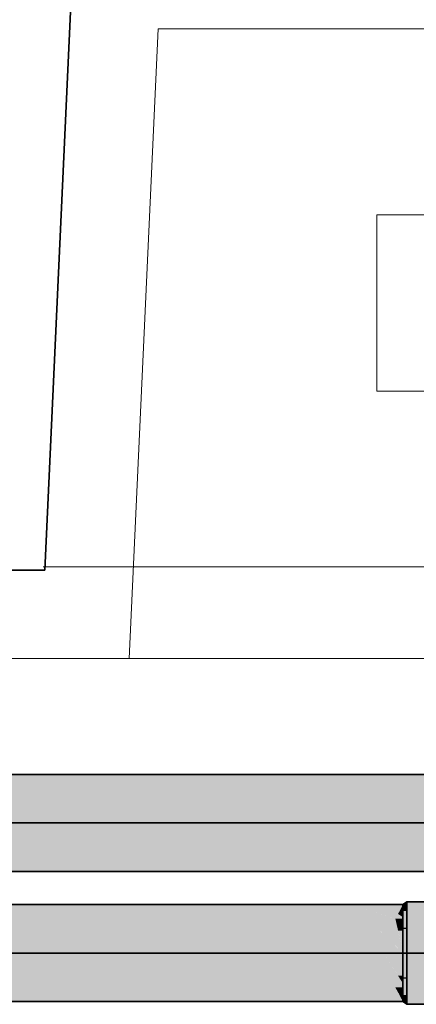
# Model space of a CAD drawing. Extents: x -223 to 557, y -138 to 606.
# Tile 192 of 256: x 29.04 to 33.54, y 355.76 to 366.92. Entities that reach past the tile are written whole.
import ezdxf
from ezdxf.lldxf.tags import DXFTag

# ---------------------------------------------------------------- set-up
doc = ezdxf.new("R2010")
doc.units = 0
doc.layers.get('0').update_dxf_attribs({"lineweight": 35})
for name, color, linetype, lineweight in [('0-Shading', 7, 'Continuous', 35), ('5_EG-AUSBAU', 7, 'Continuous', 25), ('5_EG-BESTAND', 7, 'Continuous', 25), ('5_EG-HLSE', 7, 'Continuous', 25)]:
    doc.layers.add(name, color=color, linetype=linetype, lineweight=lineweight)
doc.layers.add('H_Ruecklauf', color=5, linetype='Continuous', lineweight=35, true_color=0x0000ff)
doc.layers.add('H_Vorlauf', color=1, linetype='Continuous', lineweight=35, true_color=0xff0000)
tags = doc.linetypes.add('ALL_S14', pattern=[0.002, 0.001, -0.001]).pattern_tags.tags
tags[6:7] = [DXFTag(74, 4), DXFTag(75, 0), DXFTag(340, '0'), DXFTag(46, 1.0), DXFTag(50, 0.0), DXFTag(44, 0.0), DXFTag(45, 0.0)]
tags[4:5] = [DXFTag(74, 4), DXFTag(75, 0), DXFTag(340, '0'), DXFTag(46, 1.0), DXFTag(50, 0.0), DXFTag(44, 0.0), DXFTag(45, 0.0)]
tags = doc.linetypes.add('PUNKT2_S9', pattern=[0.0005, 0, -0.0005]).pattern_tags.tags
tags[6:7] = [DXFTag(74, 4), DXFTag(75, 0), DXFTag(340, '0'), DXFTag(46, 1.0), DXFTag(50, 0.0), DXFTag(44, 0.0), DXFTag(45, 0.0)]
tags[4:5] = [DXFTag(74, 4), DXFTag(75, 0), DXFTag(340, '0'), DXFTag(46, 1.0), DXFTag(50, 0.0), DXFTag(44, 0.0), DXFTag(45, 0.0)]

# ---------------------------------------------------------------- blocks, each defined once
blk = doc.blocks.new('Shading-A07ALDT91N', base_point=(-32.248, 361.558))
at = {"layer": '0-Shading', "color": 174, "true_color": 0x0000b0}
for points in [[(-30.876, 356.874), (33.376, 356.874), (-30.876, 356.893)], [(33.376, 356.874), (-30.876, 356.893), (33.386, 356.893)], [(-30.876, 356.732), (32.134, 356.732), (-30.876, 356.874)], [(32.134, 356.732), (-30.876, 356.874), (31.783, 356.874)], [(32.134, 356.732), (32.561, 356.732), (31.783, 356.874)], [(32.561, 356.732), (31.783, 356.874), (32.028, 356.874)], [(32.561, 356.732), (32.988, 356.732), (32.028, 356.874)], [(32.988, 356.732), (32.028, 356.874), (32.416, 356.874)], [(32.988, 356.732), (33.3, 356.732), (32.416, 356.874)], [(33.3, 356.732), (32.416, 356.874), (32.843, 356.874)], [(33.386, 356.751), (33.194, 356.874), (32.843, 356.874)], [(33.24, 356.751), (33.386, 356.751), (32.843, 356.874)], [(33.33, 356.787), (33.376, 356.874), (33.194, 356.874)], [(33.386, 356.787), (33.33, 356.787), (33.386, 356.874)], [(33.33, 356.787), (33.386, 356.874), (33.376, 356.874)], [(33.376, 356.874), (33.386, 356.874), (33.386, 356.893)], [(33.3, 356.732), (33.386, 356.732), (33.24, 356.751)], [(33.386, 356.732), (33.24, 356.751), (33.386, 356.751)], [(33.386, 356.751), (33.386, 356.787), (33.33, 356.787)], [(-22.521, 355.793), (33.386, 355.793), (-24.968, 355.954)], [(33.386, 355.793), (-24.968, 355.954), (33.3, 355.954)], [(33.31, 355.935), (33.386, 355.954), (33.3, 355.954)], [(33.386, 355.935), (33.31, 355.935), (33.386, 355.954)], [(33.33, 355.899), (33.386, 355.935), (33.31, 355.935)], [(33.386, 355.899), (33.33, 355.899), (33.386, 355.935)], [(33.386, 355.793), (33.386, 355.899), (33.33, 355.899)]]:
    blk.add_solid(points, dxfattribs=at)
at = {"layer": '0-Shading', "color": 174, "true_color": 0x00009b}
for points in [[(33.423, 356.893), (33.386, 356.893), (33.431, 356.896)], [(33.386, 356.893), (33.431, 356.896), (33.391, 356.896)], [(33.431, 356.878), (33.386, 356.878), (33.431, 356.896)], [(33.386, 356.878), (33.423, 356.893), (33.386, 356.893)], [(33.431, 356.845), (33.386, 356.845), (33.431, 356.878)], [(33.386, 356.845), (33.431, 356.878), (33.386, 356.878)], [(33.386, 356.819), (33.431, 356.845), (33.386, 356.845)], [(33.431, 356.896), (33.391, 356.896), (33.431, 356.923)], [(33.431, 355.841), (33.386, 355.841), (33.386, 355.867)], [(33.431, 355.793), (33.386, 355.793), (33.431, 355.841)], [(33.386, 355.793), (33.431, 355.841), (33.386, 355.841)], [(33.431, 355.763), (33.431, 355.793), (33.386, 355.793)]]:
    blk.add_solid(points, dxfattribs=at)
at = {"layer": '0-Shading', "color": 172, "true_color": 0x0000cb}
for points in [[(33.431, 356.819), (33.386, 356.819), (33.431, 356.845)], [(33.431, 356.633), (33.386, 356.633), (33.431, 356.819)], [(33.386, 356.633), (33.431, 356.819), (33.386, 356.819)], [(33.386, 356.618), (33.431, 356.633), (33.386, 356.633)], [(33.431, 356.053), (33.386, 356.053), (33.386, 356.068)], [(33.431, 355.867), (33.386, 355.867), (33.431, 356.053)], [(33.386, 355.867), (33.431, 356.053), (33.386, 356.053)], [(33.431, 355.841), (33.431, 355.867), (33.386, 355.867)]]:
    blk.add_solid(points, dxfattribs=at)
at = {"layer": '0-Shading', "color": 174, "true_color": 0x0000a0}
for points in [[(33.431, 356.896), (33.676, 356.896), (33.431, 356.923)], [(33.676, 356.896), (33.431, 356.923), (33.663, 356.923)], [(33.431, 356.845), (33.701, 356.845), (33.431, 356.896)], [(33.701, 356.845), (33.431, 356.896), (33.676, 356.896)], [(33.431, 355.763), (33.663, 355.763), (33.431, 355.841)], [(33.663, 355.763), (33.431, 355.841), (33.701, 355.841)]]:
    blk.add_solid(points, dxfattribs=at)
at = {"layer": '0-Shading', "color": 172, "true_color": 0x0000d9}
for points in [[(33.431, 356.633), (33.729, 356.633), (33.431, 356.845)], [(33.729, 356.633), (33.431, 356.845), (33.701, 356.845)], [(33.431, 355.841), (33.701, 355.841), (33.431, 356.053)], [(33.701, 355.841), (33.431, 356.053), (33.729, 356.053)]]:
    blk.add_solid(points, dxfattribs=at)
at = {"layer": '0-Shading', "color": 5, "true_color": 0x0000f5}
for points in [[(-28.453, 356.347), (32.776, 356.347), (-30.876, 356.732)], [(32.776, 356.347), (32.134, 356.732), (-30.876, 356.732)], [(32.776, 356.347), (32.561, 356.732), (32.134, 356.732)], [(33.163, 356.344), (32.988, 356.732), (32.561, 356.732)], [(33.159, 356.347), (32.776, 356.347), (32.561, 356.732)], [(33.386, 356.343), (33.3, 356.732), (32.988, 356.732)], [(33.384, 356.344), (33.163, 356.344), (32.988, 356.732)], [(33.31, 356.687), (33.386, 356.732), (33.3, 356.732)], [(33.386, 356.687), (33.31, 356.687), (33.386, 356.732)], [(33.33, 356.599), (33.386, 356.687), (33.31, 356.687)], [(33.386, 356.599), (33.33, 356.599), (33.386, 356.687)], [(33.386, 356.343), (33.386, 356.599), (33.33, 356.599)], [(-28.429, 356.343), (32.782, 356.343), (-28.453, 356.347)], [(32.782, 356.343), (-28.453, 356.347), (32.776, 356.347)], [(-24.968, 355.954), (33.3, 355.954), (-28.429, 356.343)], [(33.3, 355.954), (-28.429, 356.343), (32.782, 356.343)], [(32.78, 356.344), (33.163, 356.344), (32.776, 356.347)], [(33.163, 356.344), (33.159, 356.347), (32.776, 356.347)], [(32.782, 356.343), (33.165, 356.343), (32.78, 356.344)], [(33.165, 356.343), (32.78, 356.344), (33.163, 356.344)], [(33.24, 355.999), (33.386, 355.999), (32.782, 356.343)], [(33.386, 355.999), (33.165, 356.343), (32.782, 356.343)], [(33.165, 356.343), (33.386, 356.343), (33.163, 356.344)], [(33.386, 356.343), (33.384, 356.344), (33.163, 356.344)], [(33.33, 356.087), (33.386, 356.343), (33.165, 356.343)], [(33.386, 356.087), (33.33, 356.087), (33.386, 356.343)], [(33.386, 355.999), (33.386, 356.087), (33.33, 356.087)], [(33.3, 355.954), (33.386, 355.954), (33.24, 355.999)], [(33.386, 355.954), (33.24, 355.999), (33.386, 355.999)]]:
    blk.add_solid(points, dxfattribs=at)
at = {"layer": '0-Shading', "color": 5, "true_color": 0x0000e7}
for points in [[(33.386, 356.618), (33.431, 356.618), (33.431, 356.633)], [(33.386, 356.343), (33.431, 356.343), (33.386, 356.618)], [(33.431, 356.343), (33.386, 356.618), (33.431, 356.618)], [(33.431, 356.068), (33.386, 356.068), (33.431, 356.343)], [(33.386, 356.068), (33.431, 356.343), (33.386, 356.343)], [(33.431, 356.053), (33.431, 356.068), (33.386, 356.068)]]:
    blk.add_solid(points, dxfattribs=at)
at = {"layer": '0-Shading', "color": 5, "true_color": 0x0000fa}
for points in [[(33.431, 356.343), (33.739, 356.343), (33.431, 356.633)], [(33.739, 356.343), (33.431, 356.633), (33.729, 356.633)], [(33.431, 356.053), (33.729, 356.053), (33.431, 356.343)], [(33.729, 356.053), (33.431, 356.343), (33.739, 356.343)]]:
    blk.add_solid(points, dxfattribs=at)
blk = doc.blocks.new('Shading-A07ALDTF1N', base_point=(138.802, 357.974))
at = {"layer": '0-Shading', "color": 14, "true_color": 0xb00000}
for points in [[(7.504, 358.208), (33.846, 358.208), (7.504, 358.369)], [(33.846, 358.208), (7.504, 358.369), (33.794, 358.369)], [(7.504, 357.269), (33.794, 357.269), (7.504, 357.43)], [(33.794, 357.269), (7.504, 357.43), (33.846, 357.43)]]:
    blk.add_solid(points, dxfattribs=at)
at = {"layer": '0-Shading', "color": 1, "true_color": 0xf50000}
for points in [[(7.504, 357.819), (33.867, 357.819), (7.504, 358.208)], [(33.867, 357.819), (7.504, 358.208), (33.846, 358.208)], [(7.504, 357.43), (33.846, 357.43), (7.504, 357.819)], [(33.846, 357.43), (7.504, 357.819), (33.867, 357.819)]]:
    blk.add_solid(points, dxfattribs=at)
blk = doc.blocks.new('Referenz-A07ALDUO1N', base_point=(-167.675, -99.33))
at = {"layer": '5_EG-AUSBAU', "color": 0, "lineweight": 13}
for p, q in [((30.286, 359.683), (30.614, 366.821)), ((30.614, 366.821), (75.612, 366.836)), ((10.146, 359.683), (31.15, 359.683)), ((31.15, 359.683), (76.253, 359.683))]:
    blk.add_line(p, q, dxfattribs=at)
at = {"layer": '5_EG-BESTAND', "color": 0, "lineweight": 35}
for p, q in [((29.329, 360.683), (29.62, 367.012)), ((11.064, 360.683), (29.329, 360.683))]:
    blk.add_line(p, q, dxfattribs=at)
at = {"layer": '5_EG-BESTAND', "color": 0, "linetype": 'PUNKT2_S9', "lineweight": 13, "ltscale": 0.13}
blk.add_line((29.311, 360.72), (77.164, 360.72), dxfattribs=at)
at = {"layer": '5_EG-HLSE', "color": 0, "linetype": 'ALL_S14', "lineweight": 13, "ltscale": 0.13}
for p, q in [((33.089, 362.713), (33.089, 364.713)), ((33.089, 364.713), (73.089, 364.713)), ((73.089, 362.713), (33.089, 362.713))]:
    blk.add_line(p, q, dxfattribs=at)
blk = doc.blocks.new('Rohr - 1703-A07ALDWQ1N', base_point=(-31.701, 356.343))
at = {"color": 0, "linetype": 'ByBlock', "lineweight": -2, "ltscale": 0.35}
blk.add_line((34.243, 356.343), (-31.701, 356.343), dxfattribs=at)
blk = doc.blocks.new('Rohr - 1703-A07ALDZS1N', base_point=(6.679, 357.819))
at = {"color": 0, "linetype": 'ByBlock', "lineweight": -2, "ltscale": 0.35}
blk.add_line((72.623, 357.819), (6.679, 357.819), dxfattribs=at)
blk = doc.blocks.new('Geometrie-A07ALE0S1N', base_point=(6.129, 357.199))
at = {"layer": 'H_Vorlauf', "lineweight": -2}
for p, q in [((71.766, 358.369), (7.504, 358.369)), ((7.504, 357.269), (71.766, 357.269))]:
    blk.add_line(p, q, dxfattribs=at)
blk = doc.blocks.new('Geometrie-A07ALE0U1N', base_point=(-32.251, 355.723))
at = {"layer": 'H_Ruecklauf', "lineweight": -2}
for p, q in [((33.386, 356.893), (-30.876, 356.893)), ((33.431, 356.923), (33.386, 356.893)), ((33.386, 356.893), (33.386, 356.874)), ((33.386, 356.874), (33.386, 356.893)), ((33.386, 356.571), (33.386, 356.893)), ((33.386, 356.874), (33.386, 356.819)), ((33.386, 356.819), (33.386, 356.874)), ((33.386, 356.819), (33.386, 356.732)), ((33.386, 356.732), (33.386, 356.819)), ((33.431, 356.923), (33.431, 356.903)), ((33.431, 356.903), (33.431, 356.923)), ((35.055, 356.923), (33.431, 356.923)), ((33.431, 356.923), (33.431, 356.583)), ((33.431, 356.903), (33.431, 356.845)), ((33.431, 356.845), (33.431, 356.903)), ((33.431, 356.845), (33.431, 356.753)), ((33.431, 356.753), (33.431, 356.845)), ((33.386, 356.732), (33.386, 356.618)), ((33.386, 356.618), (33.386, 356.732)), ((33.431, 356.753), (33.431, 356.633)), ((33.431, 356.633), (33.431, 356.753)), ((33.386, 356.618), (33.386, 356.485)), ((33.386, 356.485), (33.386, 356.618)), ((33.431, 356.633), (33.431, 356.493)), ((33.431, 356.493), (33.431, 356.633)), ((33.386, 356.115), (33.386, 356.571)), ((33.386, 356.485), (33.386, 356.343)), ((33.386, 356.343), (33.386, 356.485)), ((33.431, 356.583), (33.431, 356.103)), ((33.431, 356.493), (33.431, 356.343)), ((33.431, 356.343), (33.431, 356.493)), ((33.386, 356.343), (33.386, 356.201)), ((33.386, 356.201), (33.386, 356.343)), ((33.431, 356.343), (33.431, 356.193)), ((33.431, 356.193), (33.431, 356.343)), ((33.386, 356.201), (33.386, 356.068)), ((33.386, 356.068), (33.386, 356.201)), ((33.431, 356.193), (33.431, 356.053)), ((33.431, 356.053), (33.431, 356.193)), ((33.386, 355.793), (33.386, 356.115)), ((33.386, 356.068), (33.386, 355.954)), ((33.386, 355.954), (33.386, 356.068)), ((33.431, 356.103), (33.431, 355.763)), ((33.431, 356.053), (33.431, 355.933)), ((33.431, 355.933), (33.431, 356.053)), ((33.386, 355.954), (33.386, 355.867)), ((33.386, 355.867), (33.386, 355.954)), ((33.431, 355.933), (33.431, 355.841)), ((33.431, 355.841), (33.431, 355.933)), ((33.386, 355.867), (33.386, 355.812)), ((33.386, 355.812), (33.386, 355.867)), ((33.431, 355.841), (33.431, 355.783)), ((33.431, 355.783), (33.431, 355.841)), ((-30.876, 355.793), (33.386, 355.793)), ((33.386, 355.812), (33.386, 355.793)), ((33.386, 355.793), (33.386, 355.812)), ((33.431, 355.763), (33.386, 355.793)), ((33.431, 355.783), (33.431, 355.763)), ((33.431, 355.763), (33.431, 355.783)), ((33.431, 355.763), (35.055, 355.763))]:
    blk.add_line(p, q, dxfattribs=at)

msp = doc.modelspace()

# ---------------------------------------------------------------- block references
at = {"color": 251, "lineweight": 25, "ltscale": 0.25, "true_color": 0x585858}
msp.add_blockref('Referenz-A07ALDUO1N', (-167.675, -99.33), dxfattribs=at)
at = {"linetype": 'Continuous', "ltscale": 0.35}
for name, p in [('Geometrie-A07ALE0U1N', (-32.251, 355.723)), ('Geometrie-A07ALE0S1N', (6.129, 357.199))]:
    msp.add_blockref(name, p, dxfattribs=at)
for name, p in [('Shading-A07ALDT91N', (-32.248, 361.558)), ('Shading-A07ALDTF1N', (138.802, 357.974))]:
    msp.add_blockref(name, p)
at = {"layer": 'H_Ruecklauf', "ltscale": 0.35}
msp.add_blockref('Rohr - 1703-A07ALDWQ1N', (-31.701, 356.343), dxfattribs=at)
at = {"layer": 'H_Vorlauf', "ltscale": 0.35}
msp.add_blockref('Rohr - 1703-A07ALDZS1N', (6.679, 357.819), dxfattribs=at)

doc.saveas('drawing.dxf')
